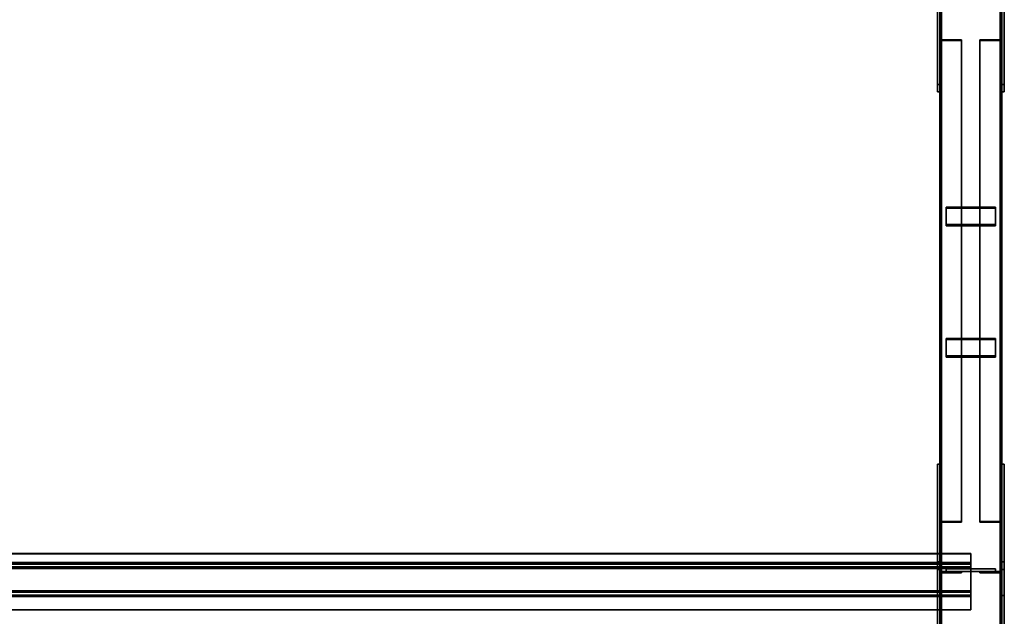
# Model space of a CAD drawing. Extents: x 13429 to 13460.1, y 572.8 to 605.1.
# Tile 158 of 256: x 13458.1 to 13460.1, y 586.3 to 587.5. Entities that reach past the tile are written whole.
import ezdxf

# ---------------------------------------------------------------- set-up
doc = ezdxf.new("R2010")
doc.units = 0
doc.header["$LTSCALE"] = 150
doc.header["$MEASUREMENT"] = 0
doc.layers.add('3DFACE_PLATE', color=7, linetype='CONTINUOUS')
doc.layers.add('3DFACE_SHAPE', color=7, linetype='CONTINUOUS')

msp = doc.modelspace()

# ---------------------------------------------------------------- linework, layer by layer
at = {"layer": '3DFACE_PLATE', "color": 6}
for points, invisible_edges in [([(13459.9508, 587.3632, 0.6432), (13459.9508, 587.6119, 0.6183), (13459.9508, 587.597, 0.4691)], 12), ([(13459.9508, 587.3632, 0.6432), (13459.9558, 587.3632, 0.6432), (13459.9508, 587.6119, 0.6183)], 2), ([(13459.9558, 587.3632, 0.6432), (13459.9558, 587.6119, 0.6183), (13459.9508, 587.6119, 0.6183)], 12), ([(13459.9558, 587.597, 0.4691), (13459.9558, 587.6119, 0.6183), (13459.9558, 587.3482, 0.4939)], 2), ([(13459.9558, 587.6119, 0.6183), (13459.9558, 587.3632, 0.6432), (13459.9558, 587.3482, 0.4939)], 12), ([(13460.0808, 587.3632, 0.6432), (13460.0808, 587.6119, 0.6183), (13460.0808, 587.597, 0.4691)], 12), ([(13460.0808, 587.3632, 0.6432), (13460.0858, 587.3632, 0.6432), (13460.0808, 587.6119, 0.6183)], 2), ([(13460.0858, 587.3632, 0.6432), (13460.0858, 587.6119, 0.6183), (13460.0808, 587.6119, 0.6183)], 12), ([(13460.0858, 587.597, 0.4691), (13460.0858, 587.6119, 0.6183), (13460.0858, 587.3482, 0.4939)], 2), ([(13460.0858, 587.6119, 0.6183), (13460.0858, 587.3632, 0.6432), (13460.0858, 587.3482, 0.4939)], 12), ([(13459.9508, 587.3482, 0.4939), (13459.9508, 587.3632, 0.6432), (13459.9508, 587.597, 0.4691)], 2), ([(13459.9508, 587.597, 0.4691), (13459.9558, 587.597, 0.4691), (13459.9508, 587.3482, 0.4939)], 2), ([(13459.9558, 587.597, 0.4691), (13459.9558, 587.3482, 0.4939), (13459.9508, 587.3482, 0.4939)], 12), ([(13460.0808, 587.3482, 0.4939), (13460.0808, 587.3632, 0.6432), (13460.0808, 587.597, 0.4691)], 2), ([(13460.0808, 587.597, 0.4691), (13460.0858, 587.597, 0.4691), (13460.0808, 587.3482, 0.4939)], 2), ([(13460.0858, 587.597, 0.4691), (13460.0858, 587.3482, 0.4939), (13460.0808, 587.3482, 0.4939)], 12), ([(13459.9508, 587.3482, 0.4939), (13459.9558, 587.3482, 0.4939), (13459.9508, 587.3632, 0.6432)], 2), ([(13459.9558, 587.3482, 0.4939), (13459.9558, 587.3632, 0.6432), (13459.9508, 587.3632, 0.6432)], 12), ([(13460.0808, 587.3482, 0.4939), (13460.0858, 587.3482, 0.4939), (13460.0808, 587.3632, 0.6432)], 2), ([(13460.0858, 587.3482, 0.4939), (13460.0858, 587.3632, 0.6432), (13460.0808, 587.3632, 0.6432)], 12), ([(13459.9683, 587.0804, 0.3973), (13459.9683, 587.1157, 0.4161), (13460.0683, 587.0804, 0.3973)], 2), ([(13459.9683, 587.1157, 0.4161), (13460.0683, 587.1157, 0.4161), (13460.0683, 587.0804, 0.3973)], 12), ([(13459.9683, 587.1134, 0.4205), (13459.9683, 587.1157, 0.4161), (13459.9683, 587.078, 0.4018)], 2), ([(13459.9683, 587.1157, 0.4161), (13459.9683, 587.0804, 0.3973), (13459.9683, 587.078, 0.4018)], 12), ([(13460.0683, 587.1134, 0.4205), (13460.0683, 587.1157, 0.4161), (13459.9683, 587.1134, 0.4205)], 2), ([(13460.0683, 587.1157, 0.4161), (13459.9683, 587.1157, 0.4161), (13459.9683, 587.1134, 0.4205)], 12), ([(13460.0683, 587.078, 0.4018), (13460.0683, 587.1134, 0.4205), (13459.9683, 587.078, 0.4018)], 2), ([(13460.0683, 587.1134, 0.4205), (13459.9683, 587.1134, 0.4205), (13459.9683, 587.078, 0.4018)], 12), ([(13460.0683, 587.0804, 0.3973), (13460.0683, 587.1157, 0.4161), (13460.0683, 587.1134, 0.4205)], 12), ([(13460.0683, 587.078, 0.4018), (13460.0683, 587.0804, 0.3973), (13460.0683, 587.1134, 0.4205)], 2), ([(13459.9683, 587.078, 0.4018), (13459.9683, 587.0804, 0.3973), (13460.0683, 587.078, 0.4018)], 2), ([(13459.9683, 587.0804, 0.3973), (13460.0683, 587.0804, 0.3973), (13460.0683, 587.078, 0.4018)], 12), ([(13459.9683, 586.8153, 0.2569), (13459.9683, 586.8506, 0.2756), (13460.0683, 586.8153, 0.2569)], 2), ([(13459.9683, 586.8506, 0.2756), (13460.0683, 586.8506, 0.2756), (13460.0683, 586.8153, 0.2569)], 12), ([(13459.9683, 586.8483, 0.28), (13459.9683, 586.8506, 0.2756), (13459.9683, 586.8129, 0.2613)], 2), ([(13459.9683, 586.8506, 0.2756), (13459.9683, 586.8153, 0.2569), (13459.9683, 586.8129, 0.2613)], 12), ([(13460.0683, 586.8483, 0.28), (13460.0683, 586.8506, 0.2756), (13459.9683, 586.8483, 0.28)], 2), ([(13460.0683, 586.8506, 0.2756), (13459.9683, 586.8506, 0.2756), (13459.9683, 586.8483, 0.28)], 12), ([(13460.0683, 586.8153, 0.2569), (13460.0683, 586.8506, 0.2756), (13460.0683, 586.8483, 0.28)], 12), ([(13460.0683, 586.8129, 0.2613), (13460.0683, 586.8483, 0.28), (13459.9683, 586.8129, 0.2613)], 2), ([(13460.0683, 586.8483, 0.28), (13459.9683, 586.8483, 0.28), (13459.9683, 586.8129, 0.2613)], 12), ([(13460.0683, 586.8129, 0.2613), (13460.0683, 586.8153, 0.2569), (13460.0683, 586.8483, 0.28)], 2), ([(13459.9683, 586.8129, 0.2613), (13459.9683, 586.8153, 0.2569), (13460.0683, 586.8129, 0.2613)], 2), ([(13459.9683, 586.8153, 0.2569), (13460.0683, 586.8153, 0.2569), (13460.0683, 586.8129, 0.2613)], 12), ([(13459.9508, 586.5965, 0.15), (13459.9508, 586.5965, 0), (13459.9508, 586.3315, 0.15)], 2), ([(13459.9508, 586.5965, 0), (13459.9508, 586.3315, 0), (13459.9508, 586.3315, 0.15)], 12), ([(13459.9508, 586.3315, 0.15), (13459.9558, 586.3315, 0.15), (13459.9508, 586.5965, 0.15)], 2), ([(13459.9558, 586.3315, 0.15), (13459.9558, 586.5965, 0.15), (13459.9508, 586.5965, 0.15)], 12), ([(13459.9508, 586.5965, 0), (13459.9558, 586.5965, 0), (13459.9508, 586.3315, 0)], 2), ([(13459.9558, 586.5965, 0), (13459.9558, 586.3315, 0), (13459.9508, 586.3315, 0)], 12), ([(13459.9508, 586.5965, 0.15), (13459.9558, 586.5965, 0.15), (13459.9508, 586.5965, 0)], 2), ([(13459.9558, 586.5965, 0.15), (13459.9558, 586.5965, 0), (13459.9508, 586.5965, 0)], 12), ([(13459.9558, 586.3315, 0.15), (13459.9558, 586.3315, 0), (13459.9558, 586.5965, 0.15)], 2), ([(13459.9558, 586.3315, 0), (13459.9558, 586.5965, 0), (13459.9558, 586.5965, 0.15)], 12), ([(13460.0808, 586.5965, 0.15), (13460.0808, 586.5965, 0), (13460.0808, 586.3315, 0.15)], 2), ([(13460.0808, 586.5965, 0), (13460.0808, 586.3315, 0), (13460.0808, 586.3315, 0.15)], 12), ([(13460.0808, 586.3315, 0.15), (13460.0858, 586.3315, 0.15), (13460.0808, 586.5965, 0.15)], 2), ([(13460.0858, 586.3315, 0.15), (13460.0858, 586.5965, 0.15), (13460.0808, 586.5965, 0.15)], 12), ([(13460.0808, 586.5965, 0), (13460.0858, 586.5965, 0), (13460.0808, 586.3315, 0)], 2), ([(13460.0858, 586.5965, 0), (13460.0858, 586.3315, 0), (13460.0808, 586.3315, 0)], 12), ([(13460.0808, 586.5965, 0.15), (13460.0858, 586.5965, 0.15), (13460.0808, 586.5965, 0)], 2), ([(13460.0858, 586.5965, 0.15), (13460.0858, 586.5965, 0), (13460.0808, 586.5965, 0)], 12), ([(13460.0858, 586.3315, 0.15), (13460.0858, 586.3315, 0), (13460.0858, 586.5965, 0.15)], 2), ([(13460.0858, 586.3315, 0), (13460.0858, 586.5965, 0), (13460.0858, 586.5965, 0.15)], 12), ([(13459.9508, 586.1706, 0.7624), (13459.9508, 586.3995, 0.7396), (13459.9508, 586.3846, 0.5903)], 12), ([(13459.9508, 586.3995, 0.7396), (13459.9558, 586.3995, 0.7396), (13459.9508, 586.3846, 0.5903)], 2), ([(13459.9558, 586.3995, 0.7396), (13459.9558, 586.3846, 0.5903), (13459.9508, 586.3846, 0.5903)], 12), ([(13459.9508, 586.1706, 0.7624), (13459.9558, 586.1706, 0.7624), (13459.9508, 586.3995, 0.7396)], 2), ([(13459.9558, 586.1706, 0.7624), (13459.9558, 586.3995, 0.7396), (13459.9508, 586.3995, 0.7396)], 12), ([(13459.9558, 586.3846, 0.5903), (13459.9558, 586.3995, 0.7396), (13459.9558, 586.1557, 0.6132)], 2), ([(13459.9558, 586.3995, 0.7396), (13459.9558, 586.1706, 0.7624), (13459.9558, 586.1557, 0.6132)], 12), ([(13460.0808, 586.1706, 0.7624), (13460.0808, 586.3995, 0.7396), (13460.0808, 586.3846, 0.5903)], 12), ([(13460.0808, 586.3995, 0.7396), (13460.0858, 586.3995, 0.7396), (13460.0808, 586.3846, 0.5903)], 2), ([(13460.0858, 586.3995, 0.7396), (13460.0858, 586.3846, 0.5903), (13460.0808, 586.3846, 0.5903)], 12), ([(13460.0808, 586.1706, 0.7624), (13460.0858, 586.1706, 0.7624), (13460.0808, 586.3995, 0.7396)], 2), ([(13460.0858, 586.1706, 0.7624), (13460.0858, 586.3995, 0.7396), (13460.0808, 586.3995, 0.7396)], 12), ([(13460.0858, 586.3846, 0.5903), (13460.0858, 586.3995, 0.7396), (13460.0858, 586.1557, 0.6132)], 2), ([(13460.0858, 586.3995, 0.7396), (13460.0858, 586.1706, 0.7624), (13460.0858, 586.1557, 0.6132)], 12), ([(13459.9508, 586.1557, 0.6132), (13459.9508, 586.1706, 0.7624), (13459.9508, 586.3846, 0.5903)], 2), ([(13459.9508, 586.3846, 0.5903), (13459.9558, 586.3846, 0.5903), (13459.9508, 586.1557, 0.6132)], 2), ([(13459.9558, 586.3846, 0.5903), (13459.9558, 586.1557, 0.6132), (13459.9508, 586.1557, 0.6132)], 12), ([(13460.0683, 586.3855, 0.4671), (13460.0683, 586.3855, 0.4271), (13459.9683, 586.3855, 0.4671)], 2), ([(13460.0683, 586.3855, 0.4271), (13459.9683, 586.3855, 0.4271), (13459.9683, 586.3855, 0.4671)], 12), ([(13459.9683, 586.3855, 0.4671), (13459.9683, 586.3805, 0.4671), (13460.0683, 586.3855, 0.4671)], 2), ([(13459.9683, 586.3805, 0.4671), (13460.0683, 586.3805, 0.4671), (13460.0683, 586.3855, 0.4671)], 12), ([(13459.9683, 586.3855, 0.4271), (13459.9683, 586.3805, 0.4271), (13459.9683, 586.3855, 0.4671)], 2), ([(13459.9683, 586.3805, 0.4271), (13459.9683, 586.3805, 0.4671), (13459.9683, 586.3855, 0.4671)], 12), ([(13460.0683, 586.3855, 0.4271), (13460.0683, 586.3805, 0.4271), (13459.9683, 586.3855, 0.4271)], 2), ([(13460.0683, 586.3805, 0.4271), (13459.9683, 586.3805, 0.4271), (13459.9683, 586.3855, 0.4271)], 12), ([(13460.0683, 586.3855, 0.3141), (13460.0683, 586.3855, 0.2741), (13459.9683, 586.3855, 0.3141)], 2), ([(13460.0683, 586.3855, 0.2741), (13459.9683, 586.3855, 0.2741), (13459.9683, 586.3855, 0.3141)], 12), ([(13459.9683, 586.3855, 0.3141), (13459.9683, 586.3805, 0.3141), (13460.0683, 586.3855, 0.3141)], 2), ([(13459.9683, 586.3805, 0.3141), (13460.0683, 586.3805, 0.3141), (13460.0683, 586.3855, 0.3141)], 12), ([(13459.9683, 586.3855, 0.2741), (13459.9683, 586.3805, 0.2741), (13459.9683, 586.3855, 0.3141)], 2), ([(13459.9683, 586.3805, 0.2741), (13459.9683, 586.3805, 0.3141), (13459.9683, 586.3855, 0.3141)], 12), ([(13460.0683, 586.3855, 0.2741), (13460.0683, 586.3805, 0.2741), (13459.9683, 586.3855, 0.2741)], 2), ([(13460.0683, 586.3805, 0.2741), (13459.9683, 586.3805, 0.2741), (13459.9683, 586.3855, 0.2741)], 12), ([(13459.9683, 586.3805, 0.4671), (13459.9683, 586.3805, 0.4271), (13460.0683, 586.3805, 0.4671)], 2), ([(13459.9683, 586.3805, 0.4271), (13460.0683, 586.3805, 0.4271), (13460.0683, 586.3805, 0.4671)], 12), ([(13459.9683, 586.3805, 0.3141), (13459.9683, 586.3805, 0.2741), (13460.0683, 586.3805, 0.3141)], 2), ([(13459.9683, 586.3805, 0.2741), (13460.0683, 586.3805, 0.2741), (13460.0683, 586.3805, 0.3141)], 12), ([(13460.0683, 586.3855, 0.4671), (13460.0683, 586.3805, 0.4671), (13460.0683, 586.3855, 0.4271)], 2), ([(13460.0683, 586.3805, 0.4671), (13460.0683, 586.3805, 0.4271), (13460.0683, 586.3855, 0.4271)], 12), ([(13460.0683, 586.3855, 0.3141), (13460.0683, 586.3805, 0.3141), (13460.0683, 586.3855, 0.2741)], 2), ([(13460.0683, 586.3805, 0.3141), (13460.0683, 586.3805, 0.2741), (13460.0683, 586.3855, 0.2741)], 12), ([(13460.0808, 586.1557, 0.6132), (13460.0808, 586.1706, 0.7624), (13460.0808, 586.3846, 0.5903)], 2), ([(13460.0808, 586.3846, 0.5903), (13460.0858, 586.3846, 0.5903), (13460.0808, 586.1557, 0.6132)], 2), ([(13460.0858, 586.3846, 0.5903), (13460.0858, 586.1557, 0.6132), (13460.0808, 586.1557, 0.6132)], 12), ([(13459.9508, 586.3315, 0), (13459.9558, 586.3315, 0), (13459.9508, 586.3315, 0.15)], 2), ([(13459.9558, 586.3315, 0), (13459.9558, 586.3315, 0.15), (13459.9508, 586.3315, 0.15)], 12), ([(13460.0808, 586.3315, 0), (13460.0858, 586.3315, 0), (13460.0808, 586.3315, 0.15)], 2), ([(13460.0858, 586.3315, 0), (13460.0858, 586.3315, 0.15), (13460.0808, 586.3315, 0.15)], 12)]:
    msp.add_3dface(points, dxfattribs=dict(at, invisible_edges=invisible_edges))
at = {"layer": '3DFACE_SHAPE', "color": 13}
for points, invisible_edges in [([(13459.9558, 585.151, 0.8845), (13459.9558, 589.997, 0.3999), (13459.9558, 585.146, 0.8348)], 2), ([(13459.9558, 589.997, 0.3999), (13459.9558, 589.992, 0.3501), (13459.9558, 585.146, 0.8348)], 12), ([(13460.0808, 585.151, 0.8845), (13460.0808, 589.997, 0.3999), (13459.9558, 585.151, 0.8845)], 2), ([(13460.0808, 589.997, 0.3999), (13459.9558, 589.997, 0.3999), (13459.9558, 585.151, 0.8845)], 12), ([(13459.9558, 585.146, 0.03), (13459.9558, 589.996, 0.03), (13459.9558, 585.146, -0.02)], 2), ([(13459.9558, 589.996, 0.03), (13459.9558, 589.996, -0.02), (13459.9558, 585.146, -0.02)], 12), ([(13459.9589, 585.146, 0.03), (13459.9589, 589.996, 0.03), (13459.9558, 585.146, 0.03)], 2), ([(13459.9589, 589.996, 0.03), (13459.9558, 589.996, 0.03), (13459.9558, 585.146, 0.03)], 12), ([(13459.9558, 585.146, -0.02), (13459.9558, 589.996, -0.02), (13460.0808, 585.146, -0.02)], 2), ([(13459.9558, 589.996, -0.02), (13460.0808, 589.996, -0.02), (13460.0808, 585.146, -0.02)], 12), ([(13459.9558, 585.146, 0.8348), (13459.9558, 589.992, 0.3501), (13459.9589, 585.146, 0.8348)], 2), ([(13459.9558, 589.992, 0.3501), (13459.9589, 589.992, 0.3501), (13459.9589, 585.146, 0.8348)], 12), ([(13459.9589, 585.1507, 0.8815), (13459.9589, 589.9967, 0.3969), (13460.0778, 585.1507, 0.8815)], 2), ([(13459.9589, 589.9967, 0.3969), (13460.0778, 589.9967, 0.3969), (13460.0778, 585.1507, 0.8815)], 12), ([(13459.9589, 589.992, 0.3501), (13459.9589, 589.9967, 0.3969), (13459.9589, 585.1507, 0.8815)], 12), ([(13459.9589, 585.146, -0.017), (13459.9589, 589.996, -0.017), (13459.9589, 585.146, 0.03)], 2), ([(13459.9589, 589.996, -0.017), (13459.9589, 589.996, 0.03), (13459.9589, 585.146, 0.03)], 12), ([(13460.0778, 585.146, -0.017), (13460.0778, 589.996, -0.017), (13459.9589, 585.146, -0.017)], 2), ([(13460.0778, 589.996, -0.017), (13459.9589, 589.996, -0.017), (13459.9589, 585.146, -0.017)], 12), ([(13459.9589, 585.146, 0.8348), (13459.9589, 589.992, 0.3501), (13459.9589, 585.1507, 0.8815)], 2), ([(13460.0778, 585.1507, 0.8815), (13460.0778, 589.9967, 0.3969), (13460.0778, 585.146, 0.8348)], 2), ([(13460.0778, 589.9967, 0.3969), (13460.0778, 589.992, 0.3501), (13460.0778, 585.146, 0.8348)], 12), ([(13460.0778, 585.146, 0.03), (13460.0778, 589.996, 0.03), (13460.0778, 585.146, -0.017)], 2), ([(13460.0778, 589.996, 0.03), (13460.0778, 589.996, -0.017), (13460.0778, 585.146, -0.017)], 12), ([(13460.0808, 585.146, 0.03), (13460.0808, 589.996, 0.03), (13460.0778, 585.146, 0.03)], 2), ([(13460.0808, 589.996, 0.03), (13460.0778, 589.996, 0.03), (13460.0778, 585.146, 0.03)], 12), ([(13460.0778, 585.146, 0.8348), (13460.0778, 589.992, 0.3501), (13460.0808, 585.146, 0.8348)], 2), ([(13460.0778, 589.992, 0.3501), (13460.0808, 589.992, 0.3501), (13460.0808, 585.146, 0.8348)], 12), ([(13460.0808, 589.992, 0.3501), (13460.0808, 589.997, 0.3999), (13460.0808, 585.151, 0.8845)], 12), ([(13460.0808, 585.146, -0.02), (13460.0808, 589.996, -0.02), (13460.0808, 585.146, 0.03)], 2), ([(13460.0808, 589.996, -0.02), (13460.0808, 589.996, 0.03), (13460.0808, 585.146, 0.03)], 12), ([(13460.0808, 585.146, 0.8348), (13460.0808, 589.992, 0.3501), (13460.0808, 585.151, 0.8845)], 2), ([(13459.959, 587.453, 0.5912), (13459.9558, 587.4721, 0.5551), (13459.9558, 587.4515, 0.594)], 13), ([(13459.959, 587.453, 0.5912), (13459.959, 587.4721, 0.5551), (13459.9558, 587.4721, 0.5551)], 12), ([(13459.9558, 587.4721, 0.5551), (13459.9558, 586.5001, 0.0401), (13459.9558, 587.4515, 0.594)], 2), ([(13459.959, 587.4721, 0.5551), (13459.959, 586.5001, 0.0401), (13459.9558, 587.4721, 0.5551)], 2), ([(13459.959, 586.5001, 0.0401), (13459.9558, 586.5001, 0.0401), (13459.9558, 587.4721, 0.5551)], 12), ([(13459.959, 587.453, 0.5912), (13459.959, 586.481, 0.0761), (13459.959, 587.4721, 0.5551)], 2), ([(13459.959, 586.481, 0.0761), (13459.959, 586.5001, 0.0401), (13459.959, 587.4721, 0.5551)], 12), ([(13460.0776, 587.4721, 0.5551), (13460.0776, 587.453, 0.5912), (13460.0808, 587.4721, 0.5551)], 2), ([(13460.0808, 587.4721, 0.5551), (13460.0776, 587.453, 0.5912), (13460.0808, 587.4515, 0.594)], 3), ([(13460.0776, 586.5001, 0.0401), (13460.0776, 587.4721, 0.5551), (13460.0808, 586.5001, 0.0401)], 2), ([(13460.0776, 587.4721, 0.5551), (13460.0808, 587.4721, 0.5551), (13460.0808, 586.5001, 0.0401)], 12), ([(13460.0776, 587.453, 0.5912), (13460.0776, 587.4721, 0.5551), (13460.0776, 586.5001, 0.0401)], 12), ([(13460.0808, 586.5001, 0.0401), (13460.0808, 587.4721, 0.5551), (13460.0808, 586.4795, 0.079)], 2), ([(13460.0808, 587.4721, 0.5551), (13460.0808, 587.4515, 0.594), (13460.0808, 586.4795, 0.079)], 12), ([(13459.9998, 587.4515, 0.594), (13459.959, 587.453, 0.5912), (13459.9558, 587.4515, 0.594)], 3), ([(13459.9558, 586.5001, 0.0401), (13459.9558, 586.4795, 0.079), (13459.9558, 587.4515, 0.594)], 12), ([(13459.9558, 587.4515, 0.594), (13459.9558, 586.4795, 0.079), (13459.9998, 587.4515, 0.594)], 2), ([(13459.9558, 586.4795, 0.079), (13459.9998, 586.4795, 0.079), (13459.9998, 587.4515, 0.594)], 12), ([(13459.9998, 587.453, 0.5912), (13459.959, 587.453, 0.5912), (13459.9998, 587.4515, 0.594)], 2), ([(13459.9998, 587.453, 0.5912), (13459.9998, 586.481, 0.0761), (13459.959, 587.453, 0.5912)], 2), ([(13459.9998, 586.481, 0.0761), (13459.959, 586.481, 0.0761), (13459.959, 587.453, 0.5912)], 12), ([(13459.9998, 587.4515, 0.594), (13459.9998, 586.4795, 0.079), (13459.9998, 587.453, 0.5912)], 2), ([(13459.9998, 586.4795, 0.079), (13459.9998, 586.481, 0.0761), (13459.9998, 587.453, 0.5912)], 12), ([(13460.0776, 587.453, 0.5912), (13460.0368, 587.4515, 0.594), (13460.0808, 587.4515, 0.594)], 13), ([(13460.0776, 587.453, 0.5912), (13460.0368, 587.453, 0.5912), (13460.0368, 587.4515, 0.594)], 12), ([(13460.0368, 586.481, 0.0761), (13460.0368, 587.453, 0.5912), (13460.0776, 586.481, 0.0761)], 2), ([(13460.0368, 587.453, 0.5912), (13460.0776, 587.453, 0.5912), (13460.0776, 586.481, 0.0761)], 12), ([(13460.0368, 587.4515, 0.594), (13460.0368, 587.453, 0.5912), (13460.0368, 586.481, 0.0761)], 12), ([(13460.0368, 586.4795, 0.079), (13460.0368, 587.4515, 0.594), (13460.0368, 586.481, 0.0761)], 2), ([(13460.0808, 586.4795, 0.079), (13460.0808, 587.4515, 0.594), (13460.0368, 586.4795, 0.079)], 2), ([(13460.0808, 587.4515, 0.594), (13460.0368, 587.4515, 0.594), (13460.0368, 586.4795, 0.079)], 12), ([(13460.0776, 586.481, 0.0761), (13460.0776, 587.453, 0.5912), (13460.0776, 586.5001, 0.0401)], 2), ([(13459.959, 586.5001, 0.0401), (13459.959, 586.481, 0.0761), (13459.9558, 586.5001, 0.0401)], 2), ([(13459.9558, 586.5001, 0.0401), (13459.959, 586.481, 0.0761), (13459.9558, 586.4795, 0.079)], 3), ([(13460.0776, 586.481, 0.0761), (13460.0808, 586.5001, 0.0401), (13460.0808, 586.4795, 0.079)], 13), ([(13460.0776, 586.481, 0.0761), (13460.0776, 586.5001, 0.0401), (13460.0808, 586.5001, 0.0401)], 12), ([(13459.959, 586.481, 0.0761), (13459.9998, 586.4795, 0.079), (13459.9558, 586.4795, 0.079)], 13), ([(13459.959, 586.481, 0.0761), (13459.9998, 586.481, 0.0761), (13459.9998, 586.4795, 0.079)], 12), ([(13460.0368, 586.481, 0.0761), (13460.0776, 586.481, 0.0761), (13460.0368, 586.4795, 0.079)], 2), ([(13460.0368, 586.4795, 0.079), (13460.0776, 586.481, 0.0761), (13460.0808, 586.4795, 0.079)], 3), ([(13456.5708, 586.3897, 0.7637), (13460.0183, 586.3897, 0.7637), (13456.5708, 586.4165, 0.761)], 2), ([(13460.0183, 586.3897, 0.7637), (13460.0183, 586.4165, 0.761), (13456.5708, 586.4165, 0.761)], 12), ([(13456.5708, 586.4165, 0.761), (13460.0183, 586.4165, 0.761), (13456.5708, 586.4162, 0.758)], 2), ([(13460.0183, 586.4165, 0.761), (13460.0183, 586.4162, 0.758), (13456.5708, 586.4162, 0.758)], 12), ([(13456.5708, 586.4162, 0.758), (13460.0183, 586.4162, 0.758), (13456.5708, 586.3863, 0.761)], 2), ([(13460.0183, 586.4162, 0.758), (13460.0183, 586.3863, 0.761), (13456.5708, 586.3863, 0.761)], 12), ([(13460.0183, 586.4162, 0.758), (13460.0183, 586.4165, 0.761), (13460.0183, 586.3897, 0.7637)], 12), ([(13460.0183, 586.3863, 0.761), (13460.0183, 586.4162, 0.758), (13460.0183, 586.3897, 0.7637)], 14), ([(13456.5708, 586.3983, 0.8502), (13460.0183, 586.3983, 0.8502), (13456.5708, 586.3897, 0.7637)], 2), ([(13460.0183, 586.3983, 0.8502), (13460.0183, 586.3897, 0.7637), (13456.5708, 586.3897, 0.7637)], 12), ([(13456.5708, 586.3386, 0.8562), (13460.0183, 586.3386, 0.8562), (13456.5708, 586.3983, 0.8502)], 2), ([(13460.0183, 586.3386, 0.8562), (13460.0183, 586.3983, 0.8502), (13456.5708, 586.3983, 0.8502)], 12), ([(13456.5708, 586.395, 0.8475), (13460.0183, 586.395, 0.8475), (13456.5708, 586.3413, 0.8529)], 2), ([(13460.0183, 586.395, 0.8475), (13460.0183, 586.3413, 0.8529), (13456.5708, 586.3413, 0.8529)], 12), ([(13456.5708, 586.3863, 0.761), (13460.0183, 586.3863, 0.761), (13456.5708, 586.395, 0.8475)], 2), ([(13460.0183, 586.3863, 0.761), (13460.0183, 586.395, 0.8475), (13456.5708, 586.395, 0.8475)], 12), ([(13460.0183, 586.3386, 0.8562), (13460.0183, 586.395, 0.8475), (13460.0183, 586.3983, 0.8502)], 3), ([(13460.0183, 586.395, 0.8475), (13460.0183, 586.3897, 0.7637), (13460.0183, 586.3983, 0.8502)], 13), ([(13460.0183, 586.3413, 0.8529), (13460.0183, 586.395, 0.8475), (13460.0183, 586.3386, 0.8562)], 14), ([(13460.0183, 586.395, 0.8475), (13460.0183, 586.3863, 0.761), (13460.0183, 586.3897, 0.7637)], 14), ([(13459.9998, 586.3805, 0.0411), (13459.959, 586.3773, 0.0411), (13459.9558, 586.3805, 0.0411)], 3), ([(13459.959, 586.3773, 0.0411), (13459.9558, 586.3365, 0.0411), (13459.9558, 586.3805, 0.0411)], 13), ([(13459.9558, 586.3365, 0.7001), (13459.959, 586.3773, 0.7001), (13459.9558, 586.3805, 0.7001)], 3), ([(13459.959, 586.3773, 0.7001), (13459.9998, 586.3805, 0.7001), (13459.9558, 586.3805, 0.7001)], 13), ([(13459.9558, 586.3365, 0.0411), (13459.9558, 586.3365, 0.7001), (13459.9558, 586.3805, 0.0411)], 2), ([(13459.9558, 586.3365, 0.7001), (13459.9558, 586.3805, 0.7001), (13459.9558, 586.3805, 0.0411)], 12), ([(13459.9558, 586.3805, 0.0411), (13459.9558, 586.3805, 0.7001), (13459.9998, 586.3805, 0.0411)], 2), ([(13459.9558, 586.3805, 0.7001), (13459.9998, 586.3805, 0.7001), (13459.9998, 586.3805, 0.0411)], 12), ([(13459.959, 586.3773, 0.0411), (13459.959, 586.3365, 0.0411), (13459.9558, 586.3365, 0.0411)], 12), ([(13459.959, 586.3365, 0.7001), (13459.959, 586.3773, 0.7001), (13459.9558, 586.3365, 0.7001)], 2), ([(13459.9998, 586.3773, 0.0411), (13459.959, 586.3773, 0.0411), (13459.9998, 586.3805, 0.0411)], 2), ([(13459.959, 586.3773, 0.7001), (13459.9998, 586.3773, 0.7001), (13459.9998, 586.3805, 0.7001)], 12), ([(13459.959, 586.3773, 0.0411), (13459.959, 586.3773, 0.7001), (13459.959, 586.3365, 0.0411)], 2), ([(13459.959, 586.3773, 0.7001), (13459.959, 586.3365, 0.7001), (13459.959, 586.3365, 0.0411)], 12), ([(13459.9998, 586.3773, 0.0411), (13459.9998, 586.3773, 0.7001), (13459.959, 586.3773, 0.0411)], 2), ([(13459.9998, 586.3773, 0.7001), (13459.959, 586.3773, 0.7001), (13459.959, 586.3773, 0.0411)], 12), ([(13459.9998, 586.3805, 0.0411), (13459.9998, 586.3805, 0.7001), (13459.9998, 586.3773, 0.0411)], 2), ([(13459.9998, 586.3805, 0.7001), (13459.9998, 586.3773, 0.7001), (13459.9998, 586.3773, 0.0411)], 12), ([(13460.0368, 586.3773, 0.7001), (13460.0776, 586.3773, 0.7001), (13460.0368, 586.3805, 0.7001)], 2), ([(13460.0368, 586.3805, 0.7001), (13460.0776, 586.3773, 0.7001), (13460.0808, 586.3805, 0.7001)], 3), ([(13460.0776, 586.3773, 0.0411), (13460.0368, 586.3805, 0.0411), (13460.0808, 586.3805, 0.0411)], 13), ([(13460.0776, 586.3773, 0.0411), (13460.0368, 586.3773, 0.0411), (13460.0368, 586.3805, 0.0411)], 12), ([(13460.0368, 586.3805, 0.7001), (13460.0368, 586.3805, 0.0411), (13460.0368, 586.3773, 0.7001)], 2), ([(13460.0368, 586.3805, 0.0411), (13460.0368, 586.3773, 0.0411), (13460.0368, 586.3773, 0.7001)], 12), ([(13460.0808, 586.3805, 0.7001), (13460.0808, 586.3805, 0.0411), (13460.0368, 586.3805, 0.7001)], 2), ([(13460.0808, 586.3805, 0.0411), (13460.0368, 586.3805, 0.0411), (13460.0368, 586.3805, 0.7001)], 12), ([(13460.0368, 586.3773, 0.7001), (13460.0368, 586.3773, 0.0411), (13460.0776, 586.3773, 0.7001)], 2), ([(13460.0368, 586.3773, 0.0411), (13460.0776, 586.3773, 0.0411), (13460.0776, 586.3773, 0.7001)], 12), ([(13460.0776, 586.3773, 0.7001), (13460.0808, 586.3365, 0.7001), (13460.0808, 586.3805, 0.7001)], 13), ([(13460.0808, 586.3365, 0.0411), (13460.0776, 586.3773, 0.0411), (13460.0808, 586.3805, 0.0411)], 3), ([(13460.0776, 586.3773, 0.7001), (13460.0776, 586.3365, 0.7001), (13460.0808, 586.3365, 0.7001)], 12), ([(13460.0776, 586.3365, 0.0411), (13460.0776, 586.3773, 0.0411), (13460.0808, 586.3365, 0.0411)], 2), ([(13460.0776, 586.3773, 0.7001), (13460.0776, 586.3773, 0.0411), (13460.0776, 586.3365, 0.7001)], 2), ([(13460.0776, 586.3773, 0.0411), (13460.0776, 586.3365, 0.0411), (13460.0776, 586.3365, 0.7001)], 12), ([(13460.0808, 586.3365, 0.7001), (13460.0808, 586.3365, 0.0411), (13460.0808, 586.3805, 0.7001)], 2), ([(13460.0808, 586.3365, 0.0411), (13460.0808, 586.3805, 0.0411), (13460.0808, 586.3805, 0.7001)], 12), ([(13456.5708, 586.3413, 0.8529), (13460.0183, 586.3413, 0.8529), (13456.5708, 586.3327, 0.7663)], 2), ([(13460.0183, 586.3413, 0.8529), (13460.0183, 586.3327, 0.7663), (13456.5708, 586.3327, 0.7663)], 12), ([(13456.5708, 586.33, 0.7697), (13460.0183, 586.33, 0.7697), (13456.5708, 586.3386, 0.8562)], 2), ([(13460.0183, 586.33, 0.7697), (13460.0183, 586.3386, 0.8562), (13456.5708, 586.3386, 0.8562)], 12), ([(13459.959, 586.3365, 0.0411), (13459.959, 586.3365, 0.7001), (13459.9558, 586.3365, 0.0411)], 2), ([(13459.959, 586.3365, 0.7001), (13459.9558, 586.3365, 0.7001), (13459.9558, 586.3365, 0.0411)], 12), ([(13460.0183, 586.3327, 0.7663), (13460.0183, 586.3413, 0.8529), (13460.0183, 586.33, 0.7697)], 14), ([(13460.0183, 586.33, 0.7697), (13460.0183, 586.3413, 0.8529), (13460.0183, 586.3386, 0.8562)], 3), ([(13460.0776, 586.3365, 0.7001), (13460.0776, 586.3365, 0.0411), (13460.0808, 586.3365, 0.7001)], 2), ([(13460.0776, 586.3365, 0.0411), (13460.0808, 586.3365, 0.0411), (13460.0808, 586.3365, 0.7001)], 12), ([(13456.5708, 586.3327, 0.7663), (13460.0183, 586.3327, 0.7663), (13456.5708, 586.3028, 0.7693)], 2), ([(13460.0183, 586.3327, 0.7663), (13460.0183, 586.3028, 0.7693), (13456.5708, 586.3028, 0.7693)], 12), ([(13456.5708, 586.3031, 0.7723), (13460.0183, 586.3031, 0.7723), (13456.5708, 586.33, 0.7697)], 2), ([(13460.0183, 586.3031, 0.7723), (13460.0183, 586.33, 0.7697), (13456.5708, 586.33, 0.7697)], 12), ([(13460.0183, 586.3028, 0.7693), (13460.0183, 586.3327, 0.7663), (13460.0183, 586.3031, 0.7723)], 2), ([(13460.0183, 586.3031, 0.7723), (13460.0183, 586.3327, 0.7663), (13460.0183, 586.33, 0.7697)], 3), ([(13456.5708, 586.3028, 0.7693), (13460.0183, 586.3028, 0.7693), (13456.5708, 586.3031, 0.7723)], 2), ([(13460.0183, 586.3028, 0.7693), (13460.0183, 586.3031, 0.7723), (13456.5708, 586.3031, 0.7723)], 12)]:
    msp.add_3dface(points, dxfattribs=dict(at, invisible_edges=invisible_edges))

doc.saveas('drawing.dxf')
